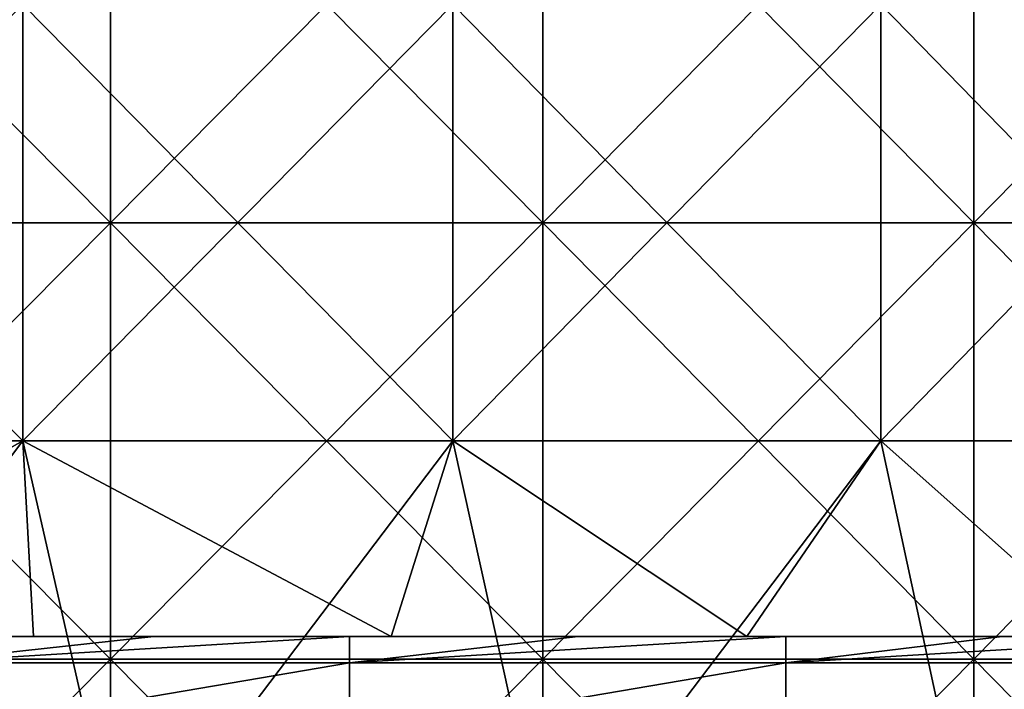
# Model space of a CAD drawing. Header units: inches. Extents: x -4.75 to 4.5, y 0 to 1.88.
# Tile 237 of 256: x 0.38 to 0.56, y 1.48 to 1.6. Entities that reach past the tile are written whole.
import ezdxf

# ---------------------------------------------------------------- set-up
doc = ezdxf.new("R2010")
doc.units = ezdxf.units.IN
doc.header["$LTSCALE"] = 101.851852
doc.header["$MEASUREMENT"] = 0
for name, color, linetype in [('11', 7, 'CONTINUOUS'), ('12', 7, 'CONTINUOUS'), ('15', 7, 'CONTINUOUS'), ('160', 7, 'CONTINUOUS')]:
    doc.layers.add(name, color=color, linetype=linetype)

msp = doc.modelspace()

# ---------------------------------------------------------------- linework, layer by layer
at = {"layer": '11', "color": 13, "linetype": 'Continuous', "true_color": 0xd67263}
for points in [[(0.38176, 1.52338, 2.85358), (0.30257, 1.52338, 2.86306), (0.38176, 1.60346, 2.85358), (0.38176, 1.52338, 2.85358)], [(0.30257, 1.52338, 2.86306), (0.30257, 1.60346, 2.86306), (0.38176, 1.60346, 2.85358), (0.30257, 1.52338, 2.86306)], [(0.30257, 1.52338, -2.86306), (0.38176, 1.52338, -2.85358), (0.30257, 1.60346, -2.86306), (0.30257, 1.52338, -2.86306)], [(0.38176, 1.52338, -2.85358), (0.38176, 1.60346, -2.85358), (0.30257, 1.60346, -2.86306), (0.38176, 1.52338, -2.85358)], [(0.46066, 1.52338, 2.84191), (0.38176, 1.52338, 2.85358), (0.46066, 1.60346, 2.84191), (0.46066, 1.52338, 2.84191)], [(0.38176, 1.52338, 2.85358), (0.38176, 1.60346, 2.85358), (0.46066, 1.60346, 2.84191), (0.38176, 1.52338, 2.85358)], [(0.38176, 1.52338, -2.85358), (0.46066, 1.52338, -2.84191), (0.38176, 1.60346, -2.85358), (0.38176, 1.52338, -2.85358)], [(0.46066, 1.52338, -2.84191), (0.46066, 1.60346, -2.84191), (0.38176, 1.60346, -2.85358), (0.46066, 1.52338, -2.84191)], [(0.5392, 1.52338, 2.82806), (0.46066, 1.52338, 2.84191), (0.5392, 1.60346, 2.82806), (0.5392, 1.52338, 2.82806)], [(0.46066, 1.52338, 2.84191), (0.46066, 1.60346, 2.84191), (0.5392, 1.60346, 2.82806), (0.46066, 1.52338, 2.84191)], [(0.46066, 1.52338, -2.84191), (0.5392, 1.52338, -2.82806), (0.46066, 1.60346, -2.84191), (0.46066, 1.52338, -2.84191)], [(0.5392, 1.52338, -2.82806), (0.5392, 1.60346, -2.82806), (0.46066, 1.60346, -2.84191), (0.5392, 1.52338, -2.82806)], [(0.61733, 1.52338, 2.81203), (0.5392, 1.52338, 2.82806), (0.61733, 1.60346, 2.81203), (0.61733, 1.52338, 2.81203)], [(0.5392, 1.52338, 2.82806), (0.5392, 1.60346, 2.82806), (0.61733, 1.60346, 2.81203), (0.5392, 1.52338, 2.82806)], [(0.5392, 1.52338, -2.82806), (0.61733, 1.52338, -2.81203), (0.5392, 1.60346, -2.82806), (0.5392, 1.52338, -2.82806)], [(0.61733, 1.52338, -2.81203), (0.61733, 1.60346, -2.81203), (0.5392, 1.60346, -2.82806), (0.61733, 1.52338, -2.81203)], [(0.30257, 1.52338, -2.86306), (0.31799, 1.4875, -2.86137), (0.38176, 1.52338, -2.85358), (0.30257, 1.52338, -2.86306)], [(0.38176, 1.52338, 2.85358), (0.32129, 1.4433, 2.86102), (0.30257, 1.52338, 2.86306), (0.38176, 1.52338, 2.85358)], [(0.31799, 1.4875, -2.86137), (0.38375, 1.4875, -2.85328), (0.38176, 1.52338, -2.85358), (0.31799, 1.4875, -2.86137)], [(0.4, 1.4433, 2.85108), (0.32129, 1.4433, 2.86102), (0.38176, 1.52338, 2.85358), (0.4, 1.4433, 2.85108)], [(0.38375, 1.4875, -2.85328), (0.44934, 1.4875, -2.84369), (0.38176, 1.52338, -2.85358), (0.38375, 1.4875, -2.85328)], [(0.38176, 1.52338, -2.85358), (0.44934, 1.4875, -2.84369), (0.46066, 1.52338, -2.84191), (0.38176, 1.52338, -2.85358)], [(0.46066, 1.52338, 2.84191), (0.4, 1.4433, 2.85108), (0.38176, 1.52338, 2.85358), (0.46066, 1.52338, 2.84191)], [(0.47841, 1.4433, 2.83897), (0.4, 1.4433, 2.85108), (0.46066, 1.52338, 2.84191), (0.47841, 1.4433, 2.83897)], [(0.44934, 1.4875, -2.84369), (0.51464, 1.4875, -2.83261), (0.46066, 1.52338, -2.84191), (0.44934, 1.4875, -2.84369)], [(0.46066, 1.52338, -2.84191), (0.51464, 1.4875, -2.83261), (0.5392, 1.52338, -2.82806), (0.46066, 1.52338, -2.84191)], [(0.5392, 1.52338, 2.82806), (0.47841, 1.4433, 2.83897), (0.46066, 1.52338, 2.84191), (0.5392, 1.52338, 2.82806)], [(0.55645, 1.4433, 2.82471), (0.47841, 1.4433, 2.83897), (0.5392, 1.52338, 2.82806), (0.55645, 1.4433, 2.82471)], [(0.51464, 1.4875, -2.83261), (0.57956, 1.4875, -2.82006), (0.5392, 1.52338, -2.82806), (0.51464, 1.4875, -2.83261)], [(0.5392, 1.52338, -2.82806), (0.57956, 1.4875, -2.82006), (0.61733, 1.52338, -2.81203), (0.5392, 1.52338, -2.82806)], [(0.61733, 1.52338, 2.81203), (0.55645, 1.4433, 2.82471), (0.5392, 1.52338, 2.82806), (0.61733, 1.52338, 2.81203)], [(0.63408, 1.4433, 2.80831), (0.55645, 1.4433, 2.82471), (0.61733, 1.52338, 2.81203), (0.63408, 1.4433, 2.80831)]]:
    msp.add_3dface(points, dxfattribs=at)
at = {"layer": '12', "color": 13, "linetype": 'Continuous', "true_color": 0xd67263}
for points in [[(0.39789, 1.6435, 3.54021), (0.31836, 1.6435, 3.54825), (0.39789, 1.56342, 3.54021), (0.39789, 1.6435, 3.54021)], [(0.39789, 1.56342, 3.54021), (0.31836, 1.6435, 3.54825), (0.31836, 1.56342, 3.54825), (0.39789, 1.56342, 3.54021)], [(0.31836, 1.6435, -3.54825), (0.39789, 1.6435, -3.54021), (0.31836, 1.56342, -3.54825), (0.31836, 1.6435, -3.54825)], [(0.31836, 1.56342, -3.54825), (0.39789, 1.6435, -3.54021), (0.39789, 1.56342, -3.54021), (0.31836, 1.56342, -3.54825)], [(0.47721, 1.6435, 3.53039), (0.39789, 1.6435, 3.54021), (0.47721, 1.56342, 3.53039), (0.47721, 1.6435, 3.53039)], [(0.47721, 1.56342, 3.53039), (0.39789, 1.6435, 3.54021), (0.39789, 1.56342, 3.54021), (0.47721, 1.56342, 3.53039)], [(0.39789, 1.6435, -3.54021), (0.47721, 1.6435, -3.53039), (0.39789, 1.56342, -3.54021), (0.39789, 1.6435, -3.54021)], [(0.39789, 1.56342, -3.54021), (0.47721, 1.6435, -3.53039), (0.47721, 1.56342, -3.53039), (0.39789, 1.56342, -3.54021)], [(0.55629, 1.6435, 3.5188), (0.47721, 1.6435, 3.53039), (0.55629, 1.56342, 3.5188), (0.55629, 1.6435, 3.5188)], [(0.55629, 1.56342, 3.5188), (0.47721, 1.6435, 3.53039), (0.47721, 1.56342, 3.53039), (0.55629, 1.56342, 3.5188)], [(0.47721, 1.6435, -3.53039), (0.55629, 1.6435, -3.5188), (0.47721, 1.56342, -3.53039), (0.47721, 1.6435, -3.53039)], [(0.47721, 1.56342, -3.53039), (0.55629, 1.6435, -3.5188), (0.55629, 1.56342, -3.5188), (0.47721, 1.56342, -3.53039)], [(0.63509, 1.6435, 3.50543), (0.55629, 1.6435, 3.5188), (0.63509, 1.56342, 3.50543), (0.63509, 1.6435, 3.50543)], [(0.63509, 1.56342, 3.50543), (0.55629, 1.6435, 3.5188), (0.55629, 1.56342, 3.5188), (0.63509, 1.56342, 3.50543)], [(0.55629, 1.6435, -3.5188), (0.63509, 1.6435, -3.50543), (0.55629, 1.56342, -3.5188), (0.55629, 1.6435, -3.5188)], [(0.55629, 1.56342, -3.5188), (0.63509, 1.6435, -3.50543), (0.63509, 1.56342, -3.50543), (0.55629, 1.56342, -3.5188)], [(0.39789, 1.56342, 3.54021), (0.31836, 1.56342, 3.54825), (0.39789, 1.48334, 3.54021), (0.39789, 1.56342, 3.54021)], [(0.39789, 1.48334, 3.54021), (0.31836, 1.56342, 3.54825), (0.31836, 1.48334, 3.54825), (0.39789, 1.48334, 3.54021)], [(0.31836, 1.56342, -3.54825), (0.39789, 1.56342, -3.54021), (0.31836, 1.48334, -3.54825), (0.31836, 1.56342, -3.54825)], [(0.31836, 1.48334, -3.54825), (0.39789, 1.56342, -3.54021), (0.39789, 1.48334, -3.54021), (0.31836, 1.48334, -3.54825)], [(0.47721, 1.56342, 3.53039), (0.39789, 1.56342, 3.54021), (0.47721, 1.48334, 3.53039), (0.47721, 1.56342, 3.53039)], [(0.47721, 1.48334, 3.53039), (0.39789, 1.56342, 3.54021), (0.39789, 1.48334, 3.54021), (0.47721, 1.48334, 3.53039)], [(0.39789, 1.56342, -3.54021), (0.47721, 1.56342, -3.53039), (0.39789, 1.48334, -3.54021), (0.39789, 1.56342, -3.54021)], [(0.39789, 1.48334, -3.54021), (0.47721, 1.56342, -3.53039), (0.47721, 1.48334, -3.53039), (0.39789, 1.48334, -3.54021)], [(0.55629, 1.56342, 3.5188), (0.47721, 1.56342, 3.53039), (0.55629, 1.48334, 3.5188), (0.55629, 1.56342, 3.5188)], [(0.55629, 1.48334, 3.5188), (0.47721, 1.56342, 3.53039), (0.47721, 1.48334, 3.53039), (0.55629, 1.48334, 3.5188)], [(0.47721, 1.56342, -3.53039), (0.55629, 1.56342, -3.5188), (0.47721, 1.48334, -3.53039), (0.47721, 1.56342, -3.53039)], [(0.47721, 1.48334, -3.53039), (0.55629, 1.56342, -3.5188), (0.55629, 1.48334, -3.5188), (0.47721, 1.48334, -3.53039)], [(0.63509, 1.56342, 3.50543), (0.55629, 1.56342, 3.5188), (0.63509, 1.48334, 3.50543), (0.63509, 1.56342, 3.50543)], [(0.63509, 1.48334, 3.50543), (0.55629, 1.56342, 3.5188), (0.55629, 1.48334, 3.5188), (0.63509, 1.48334, 3.50543)], [(0.55629, 1.56342, -3.5188), (0.63509, 1.56342, -3.50543), (0.55629, 1.48334, -3.5188), (0.55629, 1.56342, -3.5188)], [(0.55629, 1.48334, -3.5188), (0.63509, 1.56342, -3.50543), (0.63509, 1.48334, -3.50543), (0.55629, 1.48334, -3.5188)], [(0.39789, 1.40326, -3.54021), (0.31836, 1.40326, -3.54825), (0.39789, 1.48334, -3.54021), (0.39789, 1.40326, -3.54021)], [(0.31836, 1.40326, -3.54825), (0.31836, 1.48334, -3.54825), (0.39789, 1.48334, -3.54021), (0.31836, 1.40326, -3.54825)], [(0.31836, 1.40326, 3.54825), (0.39789, 1.40326, 3.54021), (0.31836, 1.48334, 3.54825), (0.31836, 1.40326, 3.54825)], [(0.39789, 1.40326, 3.54021), (0.39789, 1.48334, 3.54021), (0.31836, 1.48334, 3.54825), (0.39789, 1.40326, 3.54021)], [(0.47721, 1.40326, -3.53039), (0.39789, 1.40326, -3.54021), (0.47721, 1.48334, -3.53039), (0.47721, 1.40326, -3.53039)], [(0.39789, 1.40326, -3.54021), (0.39789, 1.48334, -3.54021), (0.47721, 1.48334, -3.53039), (0.39789, 1.40326, -3.54021)], [(0.39789, 1.40326, 3.54021), (0.47721, 1.40326, 3.53039), (0.39789, 1.48334, 3.54021), (0.39789, 1.40326, 3.54021)], [(0.47721, 1.40326, 3.53039), (0.47721, 1.48334, 3.53039), (0.39789, 1.48334, 3.54021), (0.47721, 1.40326, 3.53039)], [(0.55629, 1.40326, -3.5188), (0.47721, 1.40326, -3.53039), (0.55629, 1.48334, -3.5188), (0.55629, 1.40326, -3.5188)], [(0.47721, 1.40326, -3.53039), (0.47721, 1.48334, -3.53039), (0.55629, 1.48334, -3.5188), (0.47721, 1.40326, -3.53039)], [(0.47721, 1.40326, 3.53039), (0.55629, 1.40326, 3.5188), (0.47721, 1.48334, 3.53039), (0.47721, 1.40326, 3.53039)], [(0.55629, 1.40326, 3.5188), (0.55629, 1.48334, 3.5188), (0.47721, 1.48334, 3.53039), (0.55629, 1.40326, 3.5188)], [(0.63509, 1.40326, -3.50543), (0.55629, 1.40326, -3.5188), (0.63509, 1.48334, -3.50543), (0.63509, 1.40326, -3.50543)], [(0.55629, 1.40326, -3.5188), (0.55629, 1.48334, -3.5188), (0.63509, 1.48334, -3.50543), (0.55629, 1.40326, -3.5188)], [(0.55629, 1.40326, 3.5188), (0.63509, 1.40326, 3.50543), (0.55629, 1.48334, 3.5188), (0.55629, 1.40326, 3.5188)], [(0.63509, 1.40326, 3.50543), (0.63509, 1.48334, 3.50543), (0.55629, 1.48334, 3.5188), (0.63509, 1.40326, 3.50543)]]:
    msp.add_3dface(points, dxfattribs=at)
at = {"layer": '15', "color": 13, "linetype": 'Continuous', "true_color": 0xd67263}
for points in [[(0.30869, 1.4875, -2.72564), (0.3524, 1.4875, -2.64556), (0.38591, 1.4875, -2.72564), (0.30869, 1.4875, -2.72564)], [(0.30869, 1.4875, -2.72564), (0.38591, 1.4875, -2.72564), (0.34182, 1.4875, -2.80572), (0.30869, 1.4875, -2.72564)], [(0.31334, 1.4875, -2.24516), (0.31615, 1.4875, -2.16508), (0.39169, 1.4875, -2.24516), (0.31334, 1.4875, -2.24516)], [(0.31334, 1.4875, -2.24516), (0.39169, 1.4875, -2.24516), (0.35522, 1.4875, -2.32524), (0.31334, 1.4875, -2.24516)], [(0.31508, 1.4875, -1.52444), (0.35574, 1.4875, -1.44436), (0.39386, 1.4875, -1.52444), (0.31508, 1.4875, -1.52444)], [(0.31508, 1.4875, -1.52444), (0.39386, 1.4875, -1.52444), (0.31874, 1.4875, -1.60452), (0.31508, 1.4875, -1.52444)], [(0.31555, 1.4875, -1.04396), (0.31914, 1.4875, -0.96388), (0.39446, 1.4875, -1.04396), (0.31555, 1.4875, -1.04396)], [(0.31555, 1.4875, -1.04396), (0.39446, 1.4875, -1.04396), (0.35608, 1.4875, -1.12404), (0.31555, 1.4875, -1.04396)], [(0.31569, 1.4875, -1.84476), (0.35919, 1.4875, -1.76468), (0.39462, 1.4875, -1.84476), (0.31569, 1.4875, -1.84476)], [(0.31569, 1.4875, -1.84476), (0.39462, 1.4875, -1.84476), (0.31713, 1.4875, -1.92484), (0.31569, 1.4875, -1.84476)], [(0.31591, 1.4875, -0.80372), (0.31837, 1.4875, -0.72364), (0.39489, 1.4875, -0.80372), (0.31591, 1.4875, -0.80372)], [(0.31591, 1.4875, -0.80372), (0.39489, 1.4875, -0.80372), (0.35745, 1.4875, -0.8838), (0.31591, 1.4875, -0.80372)], [(0.31615, 1.4875, -2.16508), (0.31755, 1.4875, -2.085), (0.39521, 1.4875, -2.16508), (0.31615, 1.4875, -2.16508)], [(0.31615, 1.4875, -2.16508), (0.39521, 1.4875, -2.16508), (0.39169, 1.4875, -2.24516), (0.31615, 1.4875, -2.16508)], [(0.31627, 1.4875, -2.40532), (0.35522, 1.4875, -2.32524), (0.39536, 1.4875, -2.40532), (0.31627, 1.4875, -2.40532)], [(0.31627, 1.4875, -2.40532), (0.39536, 1.4875, -2.40532), (0.35337, 1.4875, -2.4854), (0.31627, 1.4875, -2.40532)], [(0.39588, 1.4875, -0.40332), (0.35974, 1.4875, -0.4834), (0.3167, 1.4875, -0.40332), (0.39588, 1.4875, -0.40332)], [(0.39588, 1.4875, -0.40332), (0.3167, 1.4875, -0.40332), (0.32802, 1.4875, -0.32324), (0.39588, 1.4875, -0.40332)], [(0.35667, 1.4875, -1.2842), (0.31698, 1.4875, -1.20412), (0.39621, 1.4875, -1.20412), (0.35667, 1.4875, -1.2842)], [(0.31698, 1.4875, -1.20412), (0.35608, 1.4875, -1.12404), (0.39621, 1.4875, -1.20412), (0.31698, 1.4875, -1.20412)], [(0.31713, 1.4875, -1.92484), (0.39462, 1.4875, -1.84476), (0.39642, 1.4875, -1.92484), (0.31713, 1.4875, -1.92484)], [(0.31713, 1.4875, -1.92484), (0.39642, 1.4875, -1.92484), (0.31797, 1.4875, -2.00492), (0.31713, 1.4875, -1.92484)], [(0.31755, 1.4875, -2.085), (0.31797, 1.4875, -2.00492), (0.39696, 1.4875, -2.085), (0.31755, 1.4875, -2.085)], [(0.31755, 1.4875, -2.085), (0.39696, 1.4875, -2.085), (0.39521, 1.4875, -2.16508), (0.31755, 1.4875, -2.085)], [(0.31761, 1.4875, -0.16308), (0.32467, 1.4875, -0.083), (0.39758, 1.4875, -0.16308), (0.31761, 1.4875, -0.16308)], [(0.31761, 1.4875, -0.16308), (0.39758, 1.4875, -0.16308), (0.3399, 1.4875, -0.24316), (0.31761, 1.4875, -0.16308)], [(0.31797, 1.4875, -2.00492), (0.39642, 1.4875, -1.92484), (0.39743, 1.4875, -2.00492), (0.31797, 1.4875, -2.00492)], [(0.31797, 1.4875, -2.00492), (0.39743, 1.4875, -2.00492), (0.39696, 1.4875, -2.085), (0.31797, 1.4875, -2.00492)], [(0.38375, 1.4875, -2.85328), (0.31799, 1.4875, -2.86137), (0.34182, 1.4875, -2.80572), (0.38375, 1.4875, -2.85328)], [(0.31837, 1.4875, -0.72364), (0.35569, 1.4875, -0.64356), (0.39799, 1.4875, -0.72364), (0.31837, 1.4875, -0.72364)], [(0.31837, 1.4875, -0.72364), (0.39799, 1.4875, -0.72364), (0.39489, 1.4875, -0.80372), (0.31837, 1.4875, -0.72364)], [(0.31874, 1.4875, -1.60452), (0.39386, 1.4875, -1.52444), (0.39841, 1.4875, -1.60452), (0.31874, 1.4875, -1.60452)], [(0.31874, 1.4875, -1.60452), (0.39841, 1.4875, -1.60452), (0.35603, 1.4875, -1.6846), (0.31874, 1.4875, -1.60452)], [(0.31914, 1.4875, -0.96388), (0.35745, 1.4875, -0.8838), (0.39892, 1.4875, -0.96388), (0.31914, 1.4875, -0.96388)], [(0.31914, 1.4875, -0.96388), (0.39892, 1.4875, -0.96388), (0.39446, 1.4875, -1.04396), (0.31914, 1.4875, -0.96388)], [(0.39928, 1.4875, -1.36428), (0.35574, 1.4875, -1.44436), (0.31943, 1.4875, -1.36428), (0.39928, 1.4875, -1.36428)], [(0.39928, 1.4875, -1.36428), (0.31943, 1.4875, -1.36428), (0.35667, 1.4875, -1.2842), (0.39928, 1.4875, -1.36428)], [(0.32467, 1.4875, -0.083), (0.34659, 1.4875, -0.00292), (0.40315, 1.4875, -0.083), (0.32467, 1.4875, -0.083)], [(0.32467, 1.4875, -0.083), (0.40315, 1.4875, -0.083), (0.39758, 1.4875, -0.16308), (0.32467, 1.4875, -0.083)], [(0.40767, 1.4875, -0.32324), (0.39588, 1.4875, -0.40332), (0.32802, 1.4875, -0.32324), (0.40767, 1.4875, -0.32324)], [(0.40767, 1.4875, -0.32324), (0.32802, 1.4875, -0.32324), (0.3399, 1.4875, -0.24316), (0.40767, 1.4875, -0.32324)], [(0.36162, 1.4875, 0.187), (0.40584, 1.4875, 0.187), (0.32834, 1.4875, 0.15724), (0.36162, 1.4875, 0.187)], [(0.32834, 1.4875, 0.15724), (0.40584, 1.4875, 0.187), (0.40619, 1.4875, 0.15724), (0.32834, 1.4875, 0.15724)], [(0.32834, 1.4875, 0.15724), (0.40619, 1.4875, 0.15724), (0.35164, 1.4875, 0.07716), (0.32834, 1.4875, 0.15724)], [(0.40767, 1.4875, -0.32324), (0.3399, 1.4875, -0.24316), (0.41929, 1.4875, -0.24316), (0.40767, 1.4875, -0.32324)], [(0.3399, 1.4875, -0.24316), (0.39758, 1.4875, -0.16308), (0.41929, 1.4875, -0.24316), (0.3399, 1.4875, -0.24316)], [(0.38375, 1.4875, -2.85328), (0.34182, 1.4875, -2.80572), (0.4177, 1.4875, -2.80572), (0.38375, 1.4875, -2.85328)], [(0.34182, 1.4875, -2.80572), (0.38591, 1.4875, -2.72564), (0.4177, 1.4875, -2.80572), (0.34182, 1.4875, -2.80572)], [(0.34659, 1.4875, -0.00292), (0.35164, 1.4875, 0.07716), (0.42569, 1.4875, -0.00292), (0.34659, 1.4875, -0.00292)], [(0.34659, 1.4875, -0.00292), (0.42569, 1.4875, -0.00292), (0.40315, 1.4875, -0.083), (0.34659, 1.4875, -0.00292)], [(0.35164, 1.4875, 0.07716), (0.40619, 1.4875, 0.15724), (0.43105, 1.4875, 0.07716), (0.35164, 1.4875, 0.07716)], [(0.35164, 1.4875, 0.07716), (0.43105, 1.4875, 0.07716), (0.42569, 1.4875, -0.00292), (0.35164, 1.4875, 0.07716)], [(0.3524, 1.4875, -2.64556), (0.3562, 1.4875, -2.56548), (0.43068, 1.4875, -2.64556), (0.3524, 1.4875, -2.64556)], [(0.3524, 1.4875, -2.64556), (0.43068, 1.4875, -2.64556), (0.38591, 1.4875, -2.72564), (0.3524, 1.4875, -2.64556)], [(0.35337, 1.4875, -2.4854), (0.39536, 1.4875, -2.40532), (0.43191, 1.4875, -2.4854), (0.35337, 1.4875, -2.4854)], [(0.35337, 1.4875, -2.4854), (0.43191, 1.4875, -2.4854), (0.3562, 1.4875, -2.56548), (0.35337, 1.4875, -2.4854)], [(0.35522, 1.4875, -2.32524), (0.39169, 1.4875, -2.24516), (0.43417, 1.4875, -2.32524), (0.35522, 1.4875, -2.32524)], [(0.35522, 1.4875, -2.32524), (0.43417, 1.4875, -2.32524), (0.39536, 1.4875, -2.40532), (0.35522, 1.4875, -2.32524)], [(0.35569, 1.4875, -0.64356), (0.35796, 1.4875, -0.56348), (0.43473, 1.4875, -0.64356), (0.35569, 1.4875, -0.64356)], [(0.35569, 1.4875, -0.64356), (0.43473, 1.4875, -0.64356), (0.39799, 1.4875, -0.72364), (0.35569, 1.4875, -0.64356)], [(0.4348, 1.4875, -1.44436), (0.35574, 1.4875, -1.44436), (0.39928, 1.4875, -1.36428), (0.4348, 1.4875, -1.44436)], [(0.35574, 1.4875, -1.44436), (0.4348, 1.4875, -1.44436), (0.39386, 1.4875, -1.52444), (0.35574, 1.4875, -1.44436)], [(0.35603, 1.4875, -1.6846), (0.39841, 1.4875, -1.60452), (0.43517, 1.4875, -1.6846), (0.35603, 1.4875, -1.6846)], [(0.35603, 1.4875, -1.6846), (0.43517, 1.4875, -1.6846), (0.35919, 1.4875, -1.76468), (0.35603, 1.4875, -1.6846)], [(0.35608, 1.4875, -1.12404), (0.39446, 1.4875, -1.04396), (0.4352, 1.4875, -1.12404), (0.35608, 1.4875, -1.12404)], [(0.35608, 1.4875, -1.12404), (0.4352, 1.4875, -1.12404), (0.39621, 1.4875, -1.20412), (0.35608, 1.4875, -1.12404)], [(0.3562, 1.4875, -2.56548), (0.43191, 1.4875, -2.4854), (0.43536, 1.4875, -2.56548), (0.3562, 1.4875, -2.56548)], [(0.3562, 1.4875, -2.56548), (0.43536, 1.4875, -2.56548), (0.43068, 1.4875, -2.64556), (0.3562, 1.4875, -2.56548)], [(0.43595, 1.4875, -1.2842), (0.39928, 1.4875, -1.36428), (0.35667, 1.4875, -1.2842), (0.43595, 1.4875, -1.2842)], [(0.43595, 1.4875, -1.2842), (0.35667, 1.4875, -1.2842), (0.39621, 1.4875, -1.20412), (0.43595, 1.4875, -1.2842)], [(0.35745, 1.4875, -0.8838), (0.39489, 1.4875, -0.80372), (0.43687, 1.4875, -0.8838), (0.35745, 1.4875, -0.8838)], [(0.35745, 1.4875, -0.8838), (0.43687, 1.4875, -0.8838), (0.39892, 1.4875, -0.96388), (0.35745, 1.4875, -0.8838)], [(0.35796, 1.4875, -0.56348), (0.43748, 1.4875, -0.56348), (0.43473, 1.4875, -0.64356), (0.35796, 1.4875, -0.56348)], [(0.43748, 1.4875, -0.56348), (0.35796, 1.4875, -0.56348), (0.35974, 1.4875, -0.4834), (0.43748, 1.4875, -0.56348)], [(0.35919, 1.4875, -1.76468), (0.43517, 1.4875, -1.6846), (0.439, 1.4875, -1.76468), (0.35919, 1.4875, -1.76468)], [(0.35919, 1.4875, -1.76468), (0.439, 1.4875, -1.76468), (0.39462, 1.4875, -1.84476), (0.35919, 1.4875, -1.76468)], [(0.43969, 1.4875, -0.4834), (0.43748, 1.4875, -0.56348), (0.35974, 1.4875, -0.4834), (0.43969, 1.4875, -0.4834)], [(0.43969, 1.4875, -0.4834), (0.35974, 1.4875, -0.4834), (0.39588, 1.4875, -0.40332), (0.43969, 1.4875, -0.4834)], [(0.44934, 1.4875, -2.84369), (0.38375, 1.4875, -2.85328), (0.4177, 1.4875, -2.80572), (0.44934, 1.4875, -2.84369)], [(0.38591, 1.4875, -2.72564), (0.43068, 1.4875, -2.64556), (0.46314, 1.4875, -2.72564), (0.38591, 1.4875, -2.72564)], [(0.38591, 1.4875, -2.72564), (0.46314, 1.4875, -2.72564), (0.4177, 1.4875, -2.80572), (0.38591, 1.4875, -2.72564)], [(0.39169, 1.4875, -2.24516), (0.39521, 1.4875, -2.16508), (0.47003, 1.4875, -2.24516), (0.39169, 1.4875, -2.24516)], [(0.39169, 1.4875, -2.24516), (0.47003, 1.4875, -2.24516), (0.43417, 1.4875, -2.32524), (0.39169, 1.4875, -2.24516)], [(0.39386, 1.4875, -1.52444), (0.4348, 1.4875, -1.44436), (0.47263, 1.4875, -1.52444), (0.39386, 1.4875, -1.52444)], [(0.39386, 1.4875, -1.52444), (0.47263, 1.4875, -1.52444), (0.39841, 1.4875, -1.60452), (0.39386, 1.4875, -1.52444)], [(0.39446, 1.4875, -1.04396), (0.39892, 1.4875, -0.96388), (0.47337, 1.4875, -1.04396), (0.39446, 1.4875, -1.04396)], [(0.39446, 1.4875, -1.04396), (0.47337, 1.4875, -1.04396), (0.4352, 1.4875, -1.12404), (0.39446, 1.4875, -1.04396)], [(0.39462, 1.4875, -1.84476), (0.439, 1.4875, -1.76468), (0.47355, 1.4875, -1.84476), (0.39462, 1.4875, -1.84476)], [(0.39462, 1.4875, -1.84476), (0.47355, 1.4875, -1.84476), (0.39642, 1.4875, -1.92484), (0.39462, 1.4875, -1.84476)], [(0.39489, 1.4875, -0.80372), (0.39799, 1.4875, -0.72364), (0.47388, 1.4875, -0.80372), (0.39489, 1.4875, -0.80372)], [(0.39489, 1.4875, -0.80372), (0.47388, 1.4875, -0.80372), (0.43687, 1.4875, -0.8838), (0.39489, 1.4875, -0.80372)], [(0.39521, 1.4875, -2.16508), (0.39696, 1.4875, -2.085), (0.47427, 1.4875, -2.16508), (0.39521, 1.4875, -2.16508)], [(0.39521, 1.4875, -2.16508), (0.47427, 1.4875, -2.16508), (0.47003, 1.4875, -2.24516), (0.39521, 1.4875, -2.16508)], [(0.39536, 1.4875, -2.40532), (0.43417, 1.4875, -2.32524), (0.47445, 1.4875, -2.40532), (0.39536, 1.4875, -2.40532)], [(0.39536, 1.4875, -2.40532), (0.47445, 1.4875, -2.40532), (0.43191, 1.4875, -2.4854), (0.39536, 1.4875, -2.40532)], [(0.47506, 1.4875, -0.40332), (0.43969, 1.4875, -0.4834), (0.39588, 1.4875, -0.40332), (0.47506, 1.4875, -0.40332)], [(0.47506, 1.4875, -0.40332), (0.39588, 1.4875, -0.40332), (0.40767, 1.4875, -0.32324), (0.47506, 1.4875, -0.40332)], [(0.43595, 1.4875, -1.2842), (0.39621, 1.4875, -1.20412), (0.47545, 1.4875, -1.20412), (0.43595, 1.4875, -1.2842)], [(0.39621, 1.4875, -1.20412), (0.4352, 1.4875, -1.12404), (0.47545, 1.4875, -1.20412), (0.39621, 1.4875, -1.20412)], [(0.39642, 1.4875, -1.92484), (0.47355, 1.4875, -1.84476), (0.4757, 1.4875, -1.92484), (0.39642, 1.4875, -1.92484)], [(0.39642, 1.4875, -1.92484), (0.4757, 1.4875, -1.92484), (0.39743, 1.4875, -2.00492), (0.39642, 1.4875, -1.92484)], [(0.39696, 1.4875, -2.085), (0.39743, 1.4875, -2.00492), (0.47636, 1.4875, -2.085), (0.39696, 1.4875, -2.085)], [(0.39696, 1.4875, -2.085), (0.47636, 1.4875, -2.085), (0.47427, 1.4875, -2.16508), (0.39696, 1.4875, -2.085)], [(0.39743, 1.4875, -2.00492), (0.4757, 1.4875, -1.92484), (0.47689, 1.4875, -2.00492), (0.39743, 1.4875, -2.00492)], [(0.39743, 1.4875, -2.00492), (0.47689, 1.4875, -2.00492), (0.47636, 1.4875, -2.085), (0.39743, 1.4875, -2.00492)], [(0.39758, 1.4875, -0.16308), (0.40315, 1.4875, -0.083), (0.47755, 1.4875, -0.16308), (0.39758, 1.4875, -0.16308)], [(0.39758, 1.4875, -0.16308), (0.47755, 1.4875, -0.16308), (0.41929, 1.4875, -0.24316), (0.39758, 1.4875, -0.16308)], [(0.39799, 1.4875, -0.72364), (0.43473, 1.4875, -0.64356), (0.4776, 1.4875, -0.72364), (0.39799, 1.4875, -0.72364)], [(0.39799, 1.4875, -0.72364), (0.4776, 1.4875, -0.72364), (0.47388, 1.4875, -0.80372), (0.39799, 1.4875, -0.72364)], [(0.39841, 1.4875, -1.60452), (0.47263, 1.4875, -1.52444), (0.47808, 1.4875, -1.60452), (0.39841, 1.4875, -1.60452)], [(0.39841, 1.4875, -1.60452), (0.47808, 1.4875, -1.60452), (0.43517, 1.4875, -1.6846), (0.39841, 1.4875, -1.60452)], [(0.39892, 1.4875, -0.96388), (0.43687, 1.4875, -0.8838), (0.47871, 1.4875, -0.96388), (0.39892, 1.4875, -0.96388)], [(0.39892, 1.4875, -0.96388), (0.47871, 1.4875, -0.96388), (0.47337, 1.4875, -1.04396), (0.39892, 1.4875, -0.96388)], [(0.47914, 1.4875, -1.36428), (0.4348, 1.4875, -1.44436), (0.39928, 1.4875, -1.36428), (0.47914, 1.4875, -1.36428)], [(0.47914, 1.4875, -1.36428), (0.39928, 1.4875, -1.36428), (0.43595, 1.4875, -1.2842), (0.47914, 1.4875, -1.36428)], [(0.40315, 1.4875, -0.083), (0.42569, 1.4875, -0.00292), (0.48163, 1.4875, -0.083), (0.40315, 1.4875, -0.083)], [(0.40315, 1.4875, -0.083), (0.48163, 1.4875, -0.083), (0.47755, 1.4875, -0.16308), (0.40315, 1.4875, -0.083)], [(0.40584, 1.4875, 0.187), (0.4417, 1.4875, 0.187), (0.40619, 1.4875, 0.15724), (0.40584, 1.4875, 0.187)], [(0.4417, 1.4875, 0.187), (0.48367, 1.4875, 0.187), (0.40619, 1.4875, 0.15724), (0.4417, 1.4875, 0.187)], [(0.40619, 1.4875, 0.15724), (0.48367, 1.4875, 0.187), (0.48405, 1.4875, 0.15724), (0.40619, 1.4875, 0.15724)], [(0.40619, 1.4875, 0.15724), (0.48405, 1.4875, 0.15724), (0.43105, 1.4875, 0.07716), (0.40619, 1.4875, 0.15724)], [(0.48732, 1.4875, -0.32324), (0.47506, 1.4875, -0.40332), (0.40767, 1.4875, -0.32324), (0.48732, 1.4875, -0.32324)], [(0.48732, 1.4875, -0.32324), (0.40767, 1.4875, -0.32324), (0.41929, 1.4875, -0.24316), (0.48732, 1.4875, -0.32324)], [(0.44934, 1.4875, -2.84369), (0.4177, 1.4875, -2.80572), (0.49358, 1.4875, -2.80572), (0.44934, 1.4875, -2.84369)], [(0.4177, 1.4875, -2.80572), (0.46314, 1.4875, -2.72564), (0.49358, 1.4875, -2.80572), (0.4177, 1.4875, -2.80572)], [(0.48732, 1.4875, -0.32324), (0.41929, 1.4875, -0.24316), (0.49868, 1.4875, -0.24316), (0.48732, 1.4875, -0.32324)], [(0.41929, 1.4875, -0.24316), (0.47755, 1.4875, -0.16308), (0.49868, 1.4875, -0.24316), (0.41929, 1.4875, -0.24316)], [(0.42569, 1.4875, -0.00292), (0.43105, 1.4875, 0.07716), (0.5048, 1.4875, -0.00292), (0.42569, 1.4875, -0.00292)], [(0.42569, 1.4875, -0.00292), (0.5048, 1.4875, -0.00292), (0.48163, 1.4875, -0.083), (0.42569, 1.4875, -0.00292)], [(0.43068, 1.4875, -2.64556), (0.43536, 1.4875, -2.56548), (0.50897, 1.4875, -2.64556), (0.43068, 1.4875, -2.64556)], [(0.43068, 1.4875, -2.64556), (0.50897, 1.4875, -2.64556), (0.46314, 1.4875, -2.72564), (0.43068, 1.4875, -2.64556)], [(0.43105, 1.4875, 0.07716), (0.48405, 1.4875, 0.15724), (0.51046, 1.4875, 0.07716), (0.43105, 1.4875, 0.07716)], [(0.43105, 1.4875, 0.07716), (0.51046, 1.4875, 0.07716), (0.5048, 1.4875, -0.00292), (0.43105, 1.4875, 0.07716)], [(0.43191, 1.4875, -2.4854), (0.47445, 1.4875, -2.40532), (0.51044, 1.4875, -2.4854), (0.43191, 1.4875, -2.4854)], [(0.43191, 1.4875, -2.4854), (0.51044, 1.4875, -2.4854), (0.43536, 1.4875, -2.56548), (0.43191, 1.4875, -2.4854)], [(0.43417, 1.4875, -2.32524), (0.47003, 1.4875, -2.24516), (0.51312, 1.4875, -2.32524), (0.43417, 1.4875, -2.32524)], [(0.43417, 1.4875, -2.32524), (0.51312, 1.4875, -2.32524), (0.47445, 1.4875, -2.40532), (0.43417, 1.4875, -2.32524)], [(0.43473, 1.4875, -0.64356), (0.43748, 1.4875, -0.56348), (0.51377, 1.4875, -0.64356), (0.43473, 1.4875, -0.64356)], [(0.43473, 1.4875, -0.64356), (0.51377, 1.4875, -0.64356), (0.4776, 1.4875, -0.72364), (0.43473, 1.4875, -0.64356)], [(0.51386, 1.4875, -1.44436), (0.4348, 1.4875, -1.44436), (0.47914, 1.4875, -1.36428), (0.51386, 1.4875, -1.44436)], [(0.4348, 1.4875, -1.44436), (0.51386, 1.4875, -1.44436), (0.47263, 1.4875, -1.52444), (0.4348, 1.4875, -1.44436)], [(0.43517, 1.4875, -1.6846), (0.47808, 1.4875, -1.60452), (0.51431, 1.4875, -1.6846), (0.43517, 1.4875, -1.6846)], [(0.43517, 1.4875, -1.6846), (0.51431, 1.4875, -1.6846), (0.439, 1.4875, -1.76468), (0.43517, 1.4875, -1.6846)], [(0.4352, 1.4875, -1.12404), (0.47337, 1.4875, -1.04396), (0.51431, 1.4875, -1.12404), (0.4352, 1.4875, -1.12404)], [(0.4352, 1.4875, -1.12404), (0.51431, 1.4875, -1.12404), (0.47545, 1.4875, -1.20412), (0.4352, 1.4875, -1.12404)], [(0.43536, 1.4875, -2.56548), (0.51044, 1.4875, -2.4854), (0.51452, 1.4875, -2.56548), (0.43536, 1.4875, -2.56548)], [(0.43536, 1.4875, -2.56548), (0.51452, 1.4875, -2.56548), (0.50897, 1.4875, -2.64556), (0.43536, 1.4875, -2.56548)], [(0.51523, 1.4875, -1.2842), (0.47914, 1.4875, -1.36428), (0.43595, 1.4875, -1.2842), (0.51523, 1.4875, -1.2842)], [(0.51523, 1.4875, -1.2842), (0.43595, 1.4875, -1.2842), (0.47545, 1.4875, -1.20412), (0.51523, 1.4875, -1.2842)], [(0.43687, 1.4875, -0.8838), (0.47388, 1.4875, -0.80372), (0.51629, 1.4875, -0.8838), (0.43687, 1.4875, -0.8838)], [(0.43687, 1.4875, -0.8838), (0.51629, 1.4875, -0.8838), (0.47871, 1.4875, -0.96388), (0.43687, 1.4875, -0.8838)], [(0.43748, 1.4875, -0.56348), (0.51701, 1.4875, -0.56348), (0.51377, 1.4875, -0.64356), (0.43748, 1.4875, -0.56348)], [(0.51701, 1.4875, -0.56348), (0.43748, 1.4875, -0.56348), (0.43969, 1.4875, -0.4834), (0.51701, 1.4875, -0.56348)], [(0.439, 1.4875, -1.76468), (0.51431, 1.4875, -1.6846), (0.51881, 1.4875, -1.76468), (0.439, 1.4875, -1.76468)], [(0.439, 1.4875, -1.76468), (0.51881, 1.4875, -1.76468), (0.47355, 1.4875, -1.84476), (0.439, 1.4875, -1.76468)], [(0.51963, 1.4875, -0.4834), (0.51701, 1.4875, -0.56348), (0.43969, 1.4875, -0.4834), (0.51963, 1.4875, -0.4834)], [(0.51963, 1.4875, -0.4834), (0.43969, 1.4875, -0.4834), (0.47506, 1.4875, -0.40332), (0.51963, 1.4875, -0.4834)], [(0.51464, 1.4875, -2.83261), (0.44934, 1.4875, -2.84369), (0.49358, 1.4875, -2.80572), (0.51464, 1.4875, -2.83261)], [(0.46314, 1.4875, -2.72564), (0.50897, 1.4875, -2.64556), (0.54036, 1.4875, -2.72564), (0.46314, 1.4875, -2.72564)], [(0.46314, 1.4875, -2.72564), (0.54036, 1.4875, -2.72564), (0.49358, 1.4875, -2.80572), (0.46314, 1.4875, -2.72564)], [(0.47003, 1.4875, -2.24516), (0.47427, 1.4875, -2.16508), (0.54837, 1.4875, -2.24516), (0.47003, 1.4875, -2.24516)], [(0.47003, 1.4875, -2.24516), (0.54837, 1.4875, -2.24516), (0.51312, 1.4875, -2.32524), (0.47003, 1.4875, -2.24516)], [(0.47263, 1.4875, -1.52444), (0.51386, 1.4875, -1.44436), (0.55141, 1.4875, -1.52444), (0.47263, 1.4875, -1.52444)], [(0.47263, 1.4875, -1.52444), (0.55141, 1.4875, -1.52444), (0.47808, 1.4875, -1.60452), (0.47263, 1.4875, -1.52444)], [(0.47337, 1.4875, -1.04396), (0.47871, 1.4875, -0.96388), (0.55228, 1.4875, -1.04396), (0.47337, 1.4875, -1.04396)], [(0.47337, 1.4875, -1.04396), (0.55228, 1.4875, -1.04396), (0.51431, 1.4875, -1.12404), (0.47337, 1.4875, -1.04396)], [(0.47355, 1.4875, -1.84476), (0.51881, 1.4875, -1.76468), (0.55249, 1.4875, -1.84476), (0.47355, 1.4875, -1.84476)], [(0.47355, 1.4875, -1.84476), (0.55249, 1.4875, -1.84476), (0.4757, 1.4875, -1.92484), (0.47355, 1.4875, -1.84476)], [(0.47388, 1.4875, -0.80372), (0.4776, 1.4875, -0.72364), (0.55286, 1.4875, -0.80372), (0.47388, 1.4875, -0.80372)], [(0.47388, 1.4875, -0.80372), (0.55286, 1.4875, -0.80372), (0.51629, 1.4875, -0.8838), (0.47388, 1.4875, -0.80372)], [(0.47427, 1.4875, -2.16508), (0.47636, 1.4875, -2.085), (0.55333, 1.4875, -2.16508), (0.47427, 1.4875, -2.16508)], [(0.47427, 1.4875, -2.16508), (0.55333, 1.4875, -2.16508), (0.54837, 1.4875, -2.24516), (0.47427, 1.4875, -2.16508)], [(0.47445, 1.4875, -2.40532), (0.51312, 1.4875, -2.32524), (0.55354, 1.4875, -2.40532), (0.47445, 1.4875, -2.40532)], [(0.47445, 1.4875, -2.40532), (0.55354, 1.4875, -2.40532), (0.51044, 1.4875, -2.4854), (0.47445, 1.4875, -2.40532)], [(0.55424, 1.4875, -0.40332), (0.51963, 1.4875, -0.4834), (0.47506, 1.4875, -0.40332), (0.55424, 1.4875, -0.40332)], [(0.55424, 1.4875, -0.40332), (0.47506, 1.4875, -0.40332), (0.48732, 1.4875, -0.32324), (0.55424, 1.4875, -0.40332)], [(0.51523, 1.4875, -1.2842), (0.47545, 1.4875, -1.20412), (0.55469, 1.4875, -1.20412), (0.51523, 1.4875, -1.2842)], [(0.47545, 1.4875, -1.20412), (0.51431, 1.4875, -1.12404), (0.55469, 1.4875, -1.20412), (0.47545, 1.4875, -1.20412)], [(0.4757, 1.4875, -1.92484), (0.55249, 1.4875, -1.84476), (0.55498, 1.4875, -1.92484), (0.4757, 1.4875, -1.92484)], [(0.4757, 1.4875, -1.92484), (0.55498, 1.4875, -1.92484), (0.47689, 1.4875, -2.00492), (0.4757, 1.4875, -1.92484)], [(0.47636, 1.4875, -2.085), (0.47689, 1.4875, -2.00492), (0.55577, 1.4875, -2.085), (0.47636, 1.4875, -2.085)], [(0.47636, 1.4875, -2.085), (0.55577, 1.4875, -2.085), (0.55333, 1.4875, -2.16508), (0.47636, 1.4875, -2.085)], [(0.47689, 1.4875, -2.00492), (0.55498, 1.4875, -1.92484), (0.55635, 1.4875, -2.00492), (0.47689, 1.4875, -2.00492)], [(0.47689, 1.4875, -2.00492), (0.55635, 1.4875, -2.00492), (0.55577, 1.4875, -2.085), (0.47689, 1.4875, -2.00492)], [(0.47755, 1.4875, -0.16308), (0.48163, 1.4875, -0.083), (0.55752, 1.4875, -0.16308), (0.47755, 1.4875, -0.16308)], [(0.47755, 1.4875, -0.16308), (0.55752, 1.4875, -0.16308), (0.49868, 1.4875, -0.24316), (0.47755, 1.4875, -0.16308)], [(0.4776, 1.4875, -0.72364), (0.51377, 1.4875, -0.64356), (0.55721, 1.4875, -0.72364), (0.4776, 1.4875, -0.72364)], [(0.4776, 1.4875, -0.72364), (0.55721, 1.4875, -0.72364), (0.55286, 1.4875, -0.80372), (0.4776, 1.4875, -0.72364)], [(0.47808, 1.4875, -1.60452), (0.55141, 1.4875, -1.52444), (0.55776, 1.4875, -1.60452), (0.47808, 1.4875, -1.60452)], [(0.47808, 1.4875, -1.60452), (0.55776, 1.4875, -1.60452), (0.51431, 1.4875, -1.6846), (0.47808, 1.4875, -1.60452)], [(0.47871, 1.4875, -0.96388), (0.51629, 1.4875, -0.8838), (0.55849, 1.4875, -0.96388), (0.47871, 1.4875, -0.96388)], [(0.47871, 1.4875, -0.96388), (0.55849, 1.4875, -0.96388), (0.55228, 1.4875, -1.04396), (0.47871, 1.4875, -0.96388)], [(0.559, 1.4875, -1.36428), (0.51386, 1.4875, -1.44436), (0.47914, 1.4875, -1.36428), (0.559, 1.4875, -1.36428)], [(0.559, 1.4875, -1.36428), (0.47914, 1.4875, -1.36428), (0.51523, 1.4875, -1.2842), (0.559, 1.4875, -1.36428)], [(0.48163, 1.4875, -0.083), (0.5048, 1.4875, -0.00292), (0.56012, 1.4875, -0.083), (0.48163, 1.4875, -0.083)], [(0.48163, 1.4875, -0.083), (0.56012, 1.4875, -0.083), (0.55752, 1.4875, -0.16308), (0.48163, 1.4875, -0.083)], [(0.48367, 1.4875, 0.187), (0.52178, 1.4875, 0.187), (0.48405, 1.4875, 0.15724), (0.48367, 1.4875, 0.187)], [(0.52178, 1.4875, 0.187), (0.56151, 1.4875, 0.187), (0.48405, 1.4875, 0.15724), (0.52178, 1.4875, 0.187)], [(0.48405, 1.4875, 0.15724), (0.56151, 1.4875, 0.187), (0.56191, 1.4875, 0.15724), (0.48405, 1.4875, 0.15724)], [(0.48405, 1.4875, 0.15724), (0.56191, 1.4875, 0.15724), (0.51046, 1.4875, 0.07716), (0.48405, 1.4875, 0.15724)], [(0.56697, 1.4875, -0.32324), (0.55424, 1.4875, -0.40332), (0.48732, 1.4875, -0.32324), (0.56697, 1.4875, -0.32324)], [(0.56697, 1.4875, -0.32324), (0.48732, 1.4875, -0.32324), (0.49868, 1.4875, -0.24316), (0.56697, 1.4875, -0.32324)], [(0.51464, 1.4875, -2.83261), (0.49358, 1.4875, -2.80572), (0.56946, 1.4875, -2.80572), (0.51464, 1.4875, -2.83261)], [(0.49358, 1.4875, -2.80572), (0.54036, 1.4875, -2.72564), (0.56946, 1.4875, -2.80572), (0.49358, 1.4875, -2.80572)], [(0.56697, 1.4875, -0.32324), (0.49868, 1.4875, -0.24316), (0.57808, 1.4875, -0.24316), (0.56697, 1.4875, -0.32324)], [(0.49868, 1.4875, -0.24316), (0.55752, 1.4875, -0.16308), (0.57808, 1.4875, -0.24316), (0.49868, 1.4875, -0.24316)], [(0.5048, 1.4875, -0.00292), (0.51046, 1.4875, 0.07716), (0.5839, 1.4875, -0.00292), (0.5048, 1.4875, -0.00292)], [(0.5048, 1.4875, -0.00292), (0.5839, 1.4875, -0.00292), (0.56012, 1.4875, -0.083), (0.5048, 1.4875, -0.00292)], [(0.50897, 1.4875, -2.64556), (0.51452, 1.4875, -2.56548), (0.58726, 1.4875, -2.64556), (0.50897, 1.4875, -2.64556)], [(0.50897, 1.4875, -2.64556), (0.58726, 1.4875, -2.64556), (0.54036, 1.4875, -2.72564), (0.50897, 1.4875, -2.64556)], [(0.51044, 1.4875, -2.4854), (0.55354, 1.4875, -2.40532), (0.58897, 1.4875, -2.4854), (0.51044, 1.4875, -2.4854)], [(0.51044, 1.4875, -2.4854), (0.58897, 1.4875, -2.4854), (0.51452, 1.4875, -2.56548), (0.51044, 1.4875, -2.4854)], [(0.51046, 1.4875, 0.07716), (0.56191, 1.4875, 0.15724), (0.58987, 1.4875, 0.07716), (0.51046, 1.4875, 0.07716)], [(0.51046, 1.4875, 0.07716), (0.58987, 1.4875, 0.07716), (0.5839, 1.4875, -0.00292), (0.51046, 1.4875, 0.07716)], [(0.51312, 1.4875, -2.32524), (0.54837, 1.4875, -2.24516), (0.59206, 1.4875, -2.32524), (0.51312, 1.4875, -2.32524)], [(0.51312, 1.4875, -2.32524), (0.59206, 1.4875, -2.32524), (0.55354, 1.4875, -2.40532), (0.51312, 1.4875, -2.32524)], [(0.51377, 1.4875, -0.64356), (0.51701, 1.4875, -0.56348), (0.59282, 1.4875, -0.64356), (0.51377, 1.4875, -0.64356)], [(0.51377, 1.4875, -0.64356), (0.59282, 1.4875, -0.64356), (0.55721, 1.4875, -0.72364), (0.51377, 1.4875, -0.64356)], [(0.59291, 1.4875, -1.44436), (0.51386, 1.4875, -1.44436), (0.559, 1.4875, -1.36428), (0.59291, 1.4875, -1.44436)], [(0.51386, 1.4875, -1.44436), (0.59291, 1.4875, -1.44436), (0.55141, 1.4875, -1.52444), (0.51386, 1.4875, -1.44436)], [(0.51431, 1.4875, -1.12404), (0.55228, 1.4875, -1.04396), (0.59343, 1.4875, -1.12404), (0.51431, 1.4875, -1.12404)], [(0.51431, 1.4875, -1.12404), (0.59343, 1.4875, -1.12404), (0.55469, 1.4875, -1.20412), (0.51431, 1.4875, -1.12404)], [(0.51431, 1.4875, -1.6846), (0.55776, 1.4875, -1.60452), (0.59344, 1.4875, -1.6846), (0.51431, 1.4875, -1.6846)], [(0.51431, 1.4875, -1.6846), (0.59344, 1.4875, -1.6846), (0.51881, 1.4875, -1.76468), (0.51431, 1.4875, -1.6846)], [(0.51452, 1.4875, -2.56548), (0.58897, 1.4875, -2.4854), (0.59368, 1.4875, -2.56548), (0.51452, 1.4875, -2.56548)], [(0.51452, 1.4875, -2.56548), (0.59368, 1.4875, -2.56548), (0.58726, 1.4875, -2.64556), (0.51452, 1.4875, -2.56548)], [(0.57956, 1.4875, -2.82006), (0.51464, 1.4875, -2.83261), (0.56946, 1.4875, -2.80572), (0.57956, 1.4875, -2.82006)], [(0.59451, 1.4875, -1.2842), (0.559, 1.4875, -1.36428), (0.51523, 1.4875, -1.2842), (0.59451, 1.4875, -1.2842)], [(0.59451, 1.4875, -1.2842), (0.51523, 1.4875, -1.2842), (0.55469, 1.4875, -1.20412), (0.59451, 1.4875, -1.2842)], [(0.51629, 1.4875, -0.8838), (0.55286, 1.4875, -0.80372), (0.5957, 1.4875, -0.8838), (0.51629, 1.4875, -0.8838)], [(0.51629, 1.4875, -0.8838), (0.5957, 1.4875, -0.8838), (0.55849, 1.4875, -0.96388), (0.51629, 1.4875, -0.8838)], [(0.51701, 1.4875, -0.56348), (0.59654, 1.4875, -0.56348), (0.59282, 1.4875, -0.64356), (0.51701, 1.4875, -0.56348)], [(0.59654, 1.4875, -0.56348), (0.51701, 1.4875, -0.56348), (0.51963, 1.4875, -0.4834), (0.59654, 1.4875, -0.56348)], [(0.51881, 1.4875, -1.76468), (0.59344, 1.4875, -1.6846), (0.59862, 1.4875, -1.76468), (0.51881, 1.4875, -1.76468)], [(0.51881, 1.4875, -1.76468), (0.59862, 1.4875, -1.76468), (0.55249, 1.4875, -1.84476), (0.51881, 1.4875, -1.76468)], [(0.59957, 1.4875, -0.4834), (0.59654, 1.4875, -0.56348), (0.51963, 1.4875, -0.4834), (0.59957, 1.4875, -0.4834)], [(0.59957, 1.4875, -0.4834), (0.51963, 1.4875, -0.4834), (0.55424, 1.4875, -0.40332), (0.59957, 1.4875, -0.4834)], [(0.54036, 1.4875, -2.72564), (0.58726, 1.4875, -2.64556), (0.61759, 1.4875, -2.72564), (0.54036, 1.4875, -2.72564)], [(0.54036, 1.4875, -2.72564), (0.61759, 1.4875, -2.72564), (0.56946, 1.4875, -2.80572), (0.54036, 1.4875, -2.72564)], [(0.54837, 1.4875, -2.24516), (0.55333, 1.4875, -2.16508), (0.62672, 1.4875, -2.24516), (0.54837, 1.4875, -2.24516)], [(0.54837, 1.4875, -2.24516), (0.62672, 1.4875, -2.24516), (0.59206, 1.4875, -2.32524), (0.54837, 1.4875, -2.24516)], [(0.55141, 1.4875, -1.52444), (0.59291, 1.4875, -1.44436), (0.63019, 1.4875, -1.52444), (0.55141, 1.4875, -1.52444)], [(0.55141, 1.4875, -1.52444), (0.63019, 1.4875, -1.52444), (0.55776, 1.4875, -1.60452), (0.55141, 1.4875, -1.52444)], [(0.55228, 1.4875, -1.04396), (0.55849, 1.4875, -0.96388), (0.63119, 1.4875, -1.04396), (0.55228, 1.4875, -1.04396)], [(0.55228, 1.4875, -1.04396), (0.63119, 1.4875, -1.04396), (0.59343, 1.4875, -1.12404), (0.55228, 1.4875, -1.04396)], [(0.55249, 1.4875, -1.84476), (0.59862, 1.4875, -1.76468), (0.63142, 1.4875, -1.84476), (0.55249, 1.4875, -1.84476)], [(0.55249, 1.4875, -1.84476), (0.63142, 1.4875, -1.84476), (0.55498, 1.4875, -1.92484), (0.55249, 1.4875, -1.84476)], [(0.55286, 1.4875, -0.80372), (0.55721, 1.4875, -0.72364), (0.63184, 1.4875, -0.80372), (0.55286, 1.4875, -0.80372)], [(0.55286, 1.4875, -0.80372), (0.63184, 1.4875, -0.80372), (0.5957, 1.4875, -0.8838), (0.55286, 1.4875, -0.80372)], [(0.55333, 1.4875, -2.16508), (0.55577, 1.4875, -2.085), (0.63239, 1.4875, -2.16508), (0.55333, 1.4875, -2.16508)], [(0.55333, 1.4875, -2.16508), (0.63239, 1.4875, -2.16508), (0.62672, 1.4875, -2.24516), (0.55333, 1.4875, -2.16508)], [(0.55354, 1.4875, -2.40532), (0.59206, 1.4875, -2.32524), (0.63263, 1.4875, -2.40532), (0.55354, 1.4875, -2.40532)], [(0.55354, 1.4875, -2.40532), (0.63263, 1.4875, -2.40532), (0.58897, 1.4875, -2.4854), (0.55354, 1.4875, -2.40532)], [(0.63342, 1.4875, -0.40332), (0.59957, 1.4875, -0.4834), (0.55424, 1.4875, -0.40332), (0.63342, 1.4875, -0.40332)], [(0.63342, 1.4875, -0.40332), (0.55424, 1.4875, -0.40332), (0.56697, 1.4875, -0.32324), (0.63342, 1.4875, -0.40332)], [(0.59451, 1.4875, -1.2842), (0.55469, 1.4875, -1.20412), (0.63393, 1.4875, -1.20412), (0.59451, 1.4875, -1.2842)], [(0.55469, 1.4875, -1.20412), (0.59343, 1.4875, -1.12404), (0.63393, 1.4875, -1.20412), (0.55469, 1.4875, -1.20412)], [(0.55498, 1.4875, -1.92484), (0.63142, 1.4875, -1.84476), (0.63427, 1.4875, -1.92484), (0.55498, 1.4875, -1.92484)], [(0.55498, 1.4875, -1.92484), (0.63427, 1.4875, -1.92484), (0.55635, 1.4875, -2.00492), (0.55498, 1.4875, -1.92484)], [(0.55577, 1.4875, -2.085), (0.55635, 1.4875, -2.00492), (0.63517, 1.4875, -2.085), (0.55577, 1.4875, -2.085)], [(0.55577, 1.4875, -2.085), (0.63517, 1.4875, -2.085), (0.63239, 1.4875, -2.16508), (0.55577, 1.4875, -2.085)], [(0.55635, 1.4875, -2.00492), (0.63427, 1.4875, -1.92484), (0.63581, 1.4875, -2.00492), (0.55635, 1.4875, -2.00492)], [(0.55635, 1.4875, -2.00492), (0.63581, 1.4875, -2.00492), (0.63517, 1.4875, -2.085), (0.55635, 1.4875, -2.00492)], [(0.55721, 1.4875, -0.72364), (0.59282, 1.4875, -0.64356), (0.63682, 1.4875, -0.72364), (0.55721, 1.4875, -0.72364)], [(0.55721, 1.4875, -0.72364), (0.63682, 1.4875, -0.72364), (0.63184, 1.4875, -0.80372), (0.55721, 1.4875, -0.72364)], [(0.55752, 1.4875, -0.16308), (0.56012, 1.4875, -0.083), (0.63749, 1.4875, -0.16308), (0.55752, 1.4875, -0.16308)], [(0.55752, 1.4875, -0.16308), (0.63749, 1.4875, -0.16308), (0.57808, 1.4875, -0.24316), (0.55752, 1.4875, -0.16308)], [(0.55776, 1.4875, -1.60452), (0.63019, 1.4875, -1.52444), (0.63743, 1.4875, -1.60452), (0.55776, 1.4875, -1.60452)], [(0.55776, 1.4875, -1.60452), (0.63743, 1.4875, -1.60452), (0.59344, 1.4875, -1.6846), (0.55776, 1.4875, -1.60452)], [(0.55849, 1.4875, -0.96388), (0.5957, 1.4875, -0.8838), (0.63827, 1.4875, -0.96388), (0.55849, 1.4875, -0.96388)], [(0.55849, 1.4875, -0.96388), (0.63827, 1.4875, -0.96388), (0.63119, 1.4875, -1.04396), (0.55849, 1.4875, -0.96388)], [(0.63886, 1.4875, -1.36428), (0.59291, 1.4875, -1.44436), (0.559, 1.4875, -1.36428), (0.63886, 1.4875, -1.36428)], [(0.63886, 1.4875, -1.36428), (0.559, 1.4875, -1.36428), (0.59451, 1.4875, -1.2842), (0.63886, 1.4875, -1.36428)], [(0.56012, 1.4875, -0.083), (0.5839, 1.4875, -0.00292), (0.6386, 1.4875, -0.083), (0.56012, 1.4875, -0.083)], [(0.56012, 1.4875, -0.083), (0.6386, 1.4875, -0.083), (0.63749, 1.4875, -0.16308), (0.56012, 1.4875, -0.083)], [(0.56151, 1.4875, 0.187), (0.60186, 1.4875, 0.187), (0.56191, 1.4875, 0.15724), (0.56151, 1.4875, 0.187)]]:
    msp.add_3dface(points, dxfattribs=at)
at = {"layer": '160', "color": 13, "linetype": 'Continuous', "true_color": 0xd67263}
for points in [[(0.4417, 1.4875, 0.187), (0.40584, 1.4875, 0.187), (0.36162, 1.4827, 0.21111), (0.4417, 1.4875, 0.187)], [(0.4417, 1.4875, 0.187), (0.36162, 1.4827, 0.21111), (0.4417, 1.4827, 0.21111), (0.4417, 1.4875, 0.187)], [(0.40584, 1.4875, 0.187), (0.36162, 1.4875, 0.187), (0.36162, 1.4827, 0.21111), (0.40584, 1.4875, 0.187)], [(0.52178, 1.4875, 0.187), (0.48367, 1.4875, 0.187), (0.4417, 1.4827, 0.21111), (0.52178, 1.4875, 0.187)], [(0.52178, 1.4875, 0.187), (0.4417, 1.4827, 0.21111), (0.52178, 1.4827, 0.21111), (0.52178, 1.4875, 0.187)], [(0.48367, 1.4875, 0.187), (0.4417, 1.4875, 0.187), (0.4417, 1.4827, 0.21111), (0.48367, 1.4875, 0.187)], [(0.60186, 1.4875, 0.187), (0.56151, 1.4875, 0.187), (0.52178, 1.4827, 0.21111), (0.60186, 1.4875, 0.187)], [(0.60186, 1.4875, 0.187), (0.52178, 1.4827, 0.21111), (0.60186, 1.4827, 0.21111), (0.60186, 1.4875, 0.187)], [(0.56151, 1.4875, 0.187), (0.52178, 1.4875, 0.187), (0.52178, 1.4827, 0.21111), (0.56151, 1.4875, 0.187)], [(0.4417, 1.4827, 0.21111), (0.36162, 1.46905, 0.23155), (0.4417, 1.46905, 0.23155), (0.4417, 1.4827, 0.21111)], [(0.36162, 1.4827, 0.21111), (0.36162, 1.46905, 0.23155), (0.4417, 1.4827, 0.21111), (0.36162, 1.4827, 0.21111)], [(0.52178, 1.4827, 0.21111), (0.4417, 1.46905, 0.23155), (0.52178, 1.46905, 0.23155), (0.52178, 1.4827, 0.21111)], [(0.4417, 1.4827, 0.21111), (0.4417, 1.46905, 0.23155), (0.52178, 1.4827, 0.21111), (0.4417, 1.4827, 0.21111)], [(0.60186, 1.4827, 0.21111), (0.52178, 1.46905, 0.23155), (0.60186, 1.46905, 0.23155), (0.60186, 1.4827, 0.21111)], [(0.52178, 1.4827, 0.21111), (0.52178, 1.46905, 0.23155), (0.60186, 1.4827, 0.21111), (0.52178, 1.4827, 0.21111)]]:
    msp.add_3dface(points, dxfattribs=at)

doc.saveas('drawing.dxf')
